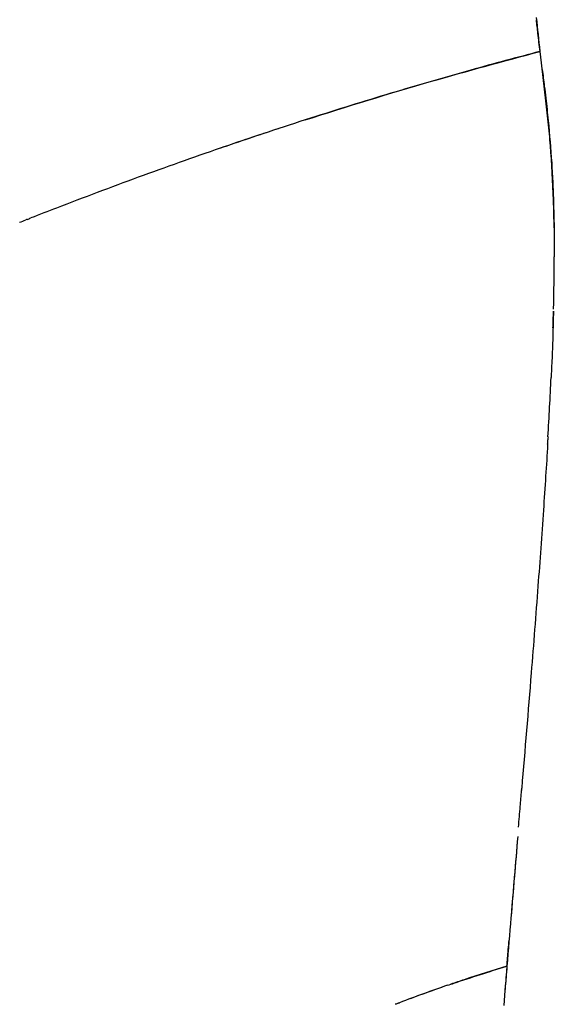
# Model space of a CAD drawing. Header units: millimetres. Extents: x 0 to 1905, y 0 to 2577.
# Tile 15 of 70: x 1331 to 1406, y 424 to 562. Entities that reach past the tile are written whole.
import ezdxf

# ---------------------------------------------------------------- set-up
doc = ezdxf.new("R2010")
doc.units = ezdxf.units.MM
doc.header["$MEASUREMENT"] = 0
doc.layers.add('Crea2D$visibili$linee', color=7, linetype='Continuous', true_color=0x000000)

msp = doc.modelspace()

# ---------------------------------------------------------------- linework, layer by layer
at = {"layer": 'Crea2D$visibili$linee'}
for centre, radius, start, end in [((1573.29, -78.4), 658.52, 108.22657, 108.97497), ((1562.81, -48.01), 626.38, 108.97232, 110.09651), ((1074.49, 529.94), 331.79, 358.5639, 359.8368), ((990.82, 531.85), 415.48, 358.2245, 358.551), ((743.4, 542.05), 663.11, 356.67787, 357.40205), ((-6936.42, 1147.74), 8366.92, 355.243093, 355.244201), ((12518.34, -485.59), 11156.28, 175.203747, 175.262881), ((50042.95, -3614.86), 48811.15, 175.22631, 175.239483), ((6021.38, 44), 4637.78, 175.2388, 175.30749), ((1468.56, 201.73), 237.46, 109.0035, 110.7473), ((1461.16, 222.27), 215.62, 109.0721, 110.4094)]:
    msp.add_arc(centre, radius, start, end, dxfattribs=at)
for points in [[(1403.74, 562.76), (1403.9, 561.19), (1404.08, 559.59), (1404.26, 557.99)], [(1330.86, 533.88), (1331.15, 534), (1331.44, 534.11), (1331.72, 534.22)], [(1331.93, 534.3), (1331.86, 534.27), (1331.79, 534.25), (1331.72, 534.22)], [(1331.93, 534.3), (1332.1, 534.36), (1332.27, 534.43), (1332.45, 534.5)], [(1405.34, 502.59), (1405.36, 502.79), (1405.37, 502.99), (1405.38, 503.19)], [(1405.4, 503.62), (1405.4, 503.48), (1405.39, 503.34), (1405.38, 503.19)], [(1401.68, 453.89), (1401.67, 453.83), (1401.67, 453.78), (1401.66, 453.73)], [(1400.16, 435.74), (1399.98, 433.52), (1399.79, 431.23), (1399.6, 428.95)], [(1399.6, 428.95), (1399.51, 427.85), (1399.42, 426.75), (1399.33, 425.64)], [(1384.26, 423.72), (1384.13, 423.67), (1383.99, 423.61), (1383.85, 423.56)], [(1384.26, 423.72), (1384.32, 423.74), (1384.38, 423.76), (1384.44, 423.79)]]:
    msp.add_open_spline(points, degree=3, dxfattribs=at)
for points, knots in [([(1406.26, 533.09), (1406.24, 534.39), (1406.15, 538.29), (1405.89, 543.3), (1405.44, 548.08), (1404.94, 552.55), (1404.54, 555.82), (1404.27, 557.99), (1404.17, 558.85), (1403.99, 560.34), (1403.83, 561.82), (1403.77, 562.45)], [9.7701565, 9.7701565, 9.7701565, 9.7701565, 9.8051034, 9.8746522, 9.9059989, 9.9373382, 10, 10, 10, 10.0624461, 10.1092513, 10.1092513, 10.1092513, 10.1092513]), ([(1404.26, 557.99), (1401.02, 557.13), (1394.22, 555.31), (1383.68, 552.25), (1372.4, 548.77), (1364.16, 546.05), (1359.68, 544.51), (1359.17, 544.34)], [0, 0, 0, 0, 0.0933899, 0.19542, 0.305143, 0.4214109, 0.4365988, 0.4365988, 0.4365988, 0.4365988]), ([(1371.14, 548.33), (1377.06, 550.23), (1388.05, 553.62), (1399.16, 556.62), (1404.26, 557.99)], [2.6803345, 2.6803345, 2.6803345, 2.6803345, 2.8530282, 3, 3, 3, 3]), ([(1404.58, 555.46), (1404.68, 554.67), (1404.85, 553.32), (1405.14, 550.91), (1405.53, 547.32), (1405.87, 543.27), (1406.09, 539.23), (1406.25, 534.8), (1406.29, 531.36), (1406.28, 528.99)], [0, 0, 0, 0, 2.400974, 4.075812, 7.287117, 13.248584, 16.253148, 19.438899, 26.547604, 26.547604, 26.547604, 26.547604]), ([(1347.58, 540.23), (1343.73, 538.82), (1338.68, 536.91), (1333.65, 534.97), (1332.45, 534.5)], [0.550443, 0.550443, 0.550443, 0.550443, 0.6644394, 0.7003847, 0.7003847, 0.7003847, 0.7003847]), ([(1406.17, 521.35), (1406.15, 520.65), (1406.09, 518.28), (1405.98, 515.16), (1405.87, 512.74), (1405.84, 511.99)], [3.33384515, 3.33384515, 3.33384515, 3.33384515, 3.35240727, 3.39660715, 3.41639382, 3.41639382, 3.41639382, 3.41639382]), ([(1405.34, 502.59), (1405.26, 501.09), (1405.06, 497.98), (1404.62, 491.31), (1403.95, 482.05), (1402.93, 468.97), (1402.14, 459.47), (1401.69, 454.05)], [0, 0, 0, 0, 4.519169, 9.334153, 20.068387, 32.369022, 48.685355, 48.685355, 48.685355, 48.685355]), ([(1401.23, 448.57), (1401.32, 449.55), (1401.46, 451.29), (1401.6, 452.99), (1401.66, 453.73)], [9.10646669, 9.10646669, 9.10646669, 9.10646669, 9.12376632, 9.13736795, 9.13736795, 9.13736795, 9.13736795]), ([(1399.6, 428.95), (1399.67, 429.73), (1399.77, 430.95), (1399.87, 432.16), (1399.9, 432.6)], [9, 9, 9, 9, 9.01185581, 9.01867146, 9.01867146, 9.01867146, 9.01867146]), ([(1391.24, 426.24), (1391.53, 426.34), (1394.3, 427.28), (1397.1, 428.16), (1399.6, 428.95)], [0.884489, 0.884489, 0.884489, 0.884489, 0.8968292, 1, 1, 1, 1]), ([(1399.6, 428.95), (1397.59, 428.32), (1394.93, 427.49), (1392.31, 426.61), (1391.68, 426.4)], [4, 4, 4, 4, 4.0829233, 4.1093382, 4.1093382, 4.1093382, 4.1093382])]:
    msp.add_open_spline(points, degree=3, knots=knots, dxfattribs=at)

doc.saveas('drawing.dxf')
